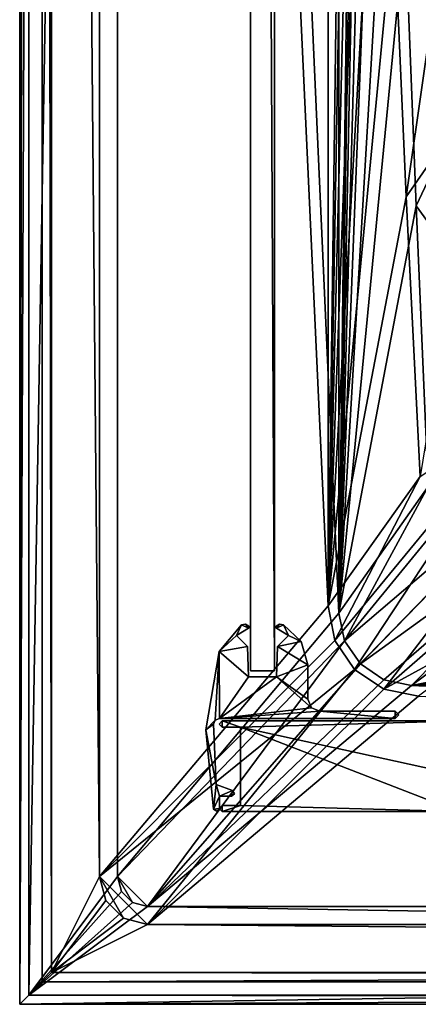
# Model space of a CAD drawing. Header units: metres. Extents: x -904 to 0, y -908 to 0.
# Tile 1 of 136: x -904 to -838, y -904 to -741. Entities that reach past the tile are written whole.
import ezdxf

# ---------------------------------------------------------------- set-up
doc = ezdxf.new("R2010")
doc.units = ezdxf.units.M

msp = doc.modelspace()

# ---------------------------------------------------------------- linework, layer by layer
at = {"layer": 'top01'}
for points in [[(-861.852783, -55.819561, 164.559708), (-861.852783, -848.81958, 164.559708), (-865.852783, -55.819561, 164.559708)], [(-861.852783, -848.81958, 164.559708), (-865.852783, -848.81958, 164.559708), (-865.852783, -55.819561, 164.559708)], [(-861.852783, -55.819561, 2061.559814), (-865.852783, -55.819561, 2061.559814), (-861.852783, -848.81958, 2061.559814)], [(-865.852783, -55.819561, 2061.559814), (-865.852783, -848.81958, 2061.559814), (-861.852783, -848.81958, 2061.559814)], [(-865.852783, -55.819561, 2061.559814), (-865.852783, -55.819561, 164.559708), (-865.852783, -848.81958, 2061.559814)], [(-865.852783, -55.819561, 164.559708), (-865.852783, -848.81958, 164.559708), (-865.852783, -848.81958, 2061.559814)], [(-861.852783, -848.81958, 2061.559814), (-861.852783, -848.81958, 164.559708), (-861.852783, -55.819561, 2061.559814)], [(-861.852783, -848.81958, 164.559708), (-861.852783, -55.819561, 164.559708), (-861.852783, -55.819561, 2061.559814)], [(-861.852783, -848.81958, 2061.559814), (-865.852783, -848.81958, 2061.559814), (-861.852783, -848.81958, 164.559708)], [(-865.852783, -848.81958, 2061.559814), (-865.852783, -848.81958, 164.559708), (-861.852783, -848.81958, 164.559708)]]:
    msp.add_3dface(points, dxfattribs=at)
at = {"layer": 'top01234'}
for points in [[(-867.341309, -841.190796, 163.059662), (-868.167053, -842.968445, 163.059662), (-871.017944, -845.614075, 163.059662)], [(-871.017944, -845.614075, 2063.059814), (-867.341309, -841.190796, 2063.059814), (-871.017944, -845.614075, 163.059662)], [(-867.341309, -841.190796, 2063.059814), (-867.341309, -841.190796, 163.059662), (-871.017944, -845.614075, 163.059662)], [(-871.017944, -845.614075, 2063.059814), (-868.167053, -842.968445, 2063.059814), (-867.341309, -841.190796, 2063.059814)], [(-866.181152, -841.761414, 163.059662), (-868.167053, -842.968445, 163.059662), (-867.341309, -841.190796, 163.059662)], [(-868.167053, -842.968445, 2063.059814), (-866.181152, -841.761414, 2063.059814), (-867.341309, -841.190796, 2063.059814)], [(-866.181152, -841.761414, 2063.059814), (-868.167053, -842.968445, 2063.059814), (-866.181152, -841.761414, 163.059662)], [(-868.167053, -842.968445, 2063.059814), (-868.167053, -842.968445, 163.059662), (-866.181152, -841.761414, 163.059662)], [(-866.672974, -841.098083, 163.059662), (-866.181152, -841.761414, 163.059662), (-867.341309, -841.190796, 163.059662)], [(-867.341309, -841.190796, 2063.059814), (-866.672974, -841.098083, 2063.059814), (-867.341309, -841.190796, 163.059662)], [(-866.672974, -841.098083, 2063.059814), (-866.672974, -841.098083, 163.059662), (-867.341309, -841.190796, 163.059662)], [(-867.341309, -841.190796, 2063.059814), (-866.181152, -841.761414, 2063.059814), (-866.672974, -841.098083, 2063.059814)], [(-866.672974, -841.098083, 163.059662), (-866.096924, -841.449341, 163.059662), (-866.181152, -841.761414, 163.059662)], [(-866.672974, -841.098083, 2063.059814), (-866.096924, -841.449341, 2063.059814), (-866.672974, -841.098083, 163.059662)], [(-866.096924, -841.449341, 2063.059814), (-866.096924, -841.449341, 163.059662), (-866.672974, -841.098083, 163.059662)], [(-866.181152, -841.761414, 2063.059814), (-866.096924, -841.449341, 2063.059814), (-866.672974, -841.098083, 2063.059814)], [(-866.096924, -841.449341, 163.059662), (-866.060181, -841.626648, 163.059662), (-866.181152, -841.761414, 163.059662)], [(-866.181152, -841.761414, 2063.059814), (-866.060181, -841.626648, 2063.059814), (-866.096924, -841.449341, 2063.059814)], [(-866.060181, -841.626648, 2063.059814), (-866.181152, -841.761414, 2063.059814), (-866.060181, -841.626648, 163.059662)], [(-866.181152, -841.761414, 2063.059814), (-866.181152, -841.761414, 163.059662), (-866.060181, -841.626648, 163.059662)], [(-866.096924, -841.449341, 2063.059814), (-866.060181, -841.626648, 2063.059814), (-866.096924, -841.449341, 163.059662)], [(-866.060181, -841.626648, 2063.059814), (-866.060181, -841.626648, 163.059662), (-866.096924, -841.449341, 163.059662)], [(-861.645203, -841.626648, 163.059662), (-861.608643, -841.449341, 163.059662), (-861.524414, -841.761414, 163.059662)], [(-861.645203, -841.626648, 2063.059814), (-861.608643, -841.449341, 2063.059814), (-861.645203, -841.626648, 163.059662)], [(-861.608643, -841.449341, 2063.059814), (-861.608643, -841.449341, 163.059662), (-861.645203, -841.626648, 163.059662)], [(-861.524414, -841.761414, 2063.059814), (-861.608643, -841.449341, 2063.059814), (-861.645203, -841.626648, 2063.059814)], [(-861.524414, -841.761414, 2063.059814), (-861.645203, -841.626648, 2063.059814), (-861.524414, -841.761414, 163.059662)], [(-861.645203, -841.626648, 2063.059814), (-861.645203, -841.626648, 163.059662), (-861.524414, -841.761414, 163.059662)], [(-861.608643, -841.449341, 163.059662), (-861.032532, -841.098083, 163.059662), (-861.524414, -841.761414, 163.059662)], [(-861.608643, -841.449341, 2063.059814), (-861.032532, -841.098083, 2063.059814), (-861.608643, -841.449341, 163.059662)], [(-861.032532, -841.098083, 2063.059814), (-861.032532, -841.098083, 163.059662), (-861.608643, -841.449341, 163.059662)], [(-861.032532, -841.098083, 2063.059814), (-861.608643, -841.449341, 2063.059814), (-861.524414, -841.761414, 2063.059814)], [(-861.524414, -841.761414, 163.059662), (-861.032532, -841.098083, 163.059662), (-860.364197, -841.190796, 163.059662)], [(-860.364197, -841.190796, 2063.059814), (-861.032532, -841.098083, 2063.059814), (-861.524414, -841.761414, 2063.059814)], [(-859.538513, -842.968445, 163.059708), (-861.524414, -841.761414, 163.059662), (-860.364197, -841.190796, 163.059662)], [(-860.364197, -841.190796, 2063.059814), (-861.524414, -841.761414, 2063.059814), (-859.538513, -842.968445, 2063.059814)], [(-859.538513, -842.968445, 2063.059814), (-861.524414, -841.761414, 2063.059814), (-859.538513, -842.968445, 163.059708)], [(-861.524414, -841.761414, 2063.059814), (-861.524414, -841.761414, 163.059662), (-859.538513, -842.968445, 163.059708)], [(-861.032532, -841.098083, 2063.059814), (-860.364197, -841.190796, 2063.059814), (-861.032532, -841.098083, 163.059662)], [(-860.364197, -841.190796, 2063.059814), (-860.364197, -841.190796, 163.059662), (-861.032532, -841.098083, 163.059662)], [(-859.538513, -842.968445, 163.059708), (-860.364197, -841.190796, 163.059662), (-857.436707, -843.95343, 163.059662)], [(-860.364197, -841.190796, 2063.059814), (-857.436707, -843.95343, 2063.059814), (-860.364197, -841.190796, 163.059662)], [(-857.436707, -843.95343, 2063.059814), (-857.436707, -843.95343, 163.059662), (-860.364197, -841.190796, 163.059662)], [(-857.436707, -843.95343, 2063.059814), (-860.364197, -841.190796, 2063.059814), (-859.538513, -842.968445, 2063.059814)], [(-868.167053, -842.968445, 163.059662), (-866.320679, -844.814758, 163.059662), (-871.017944, -845.614075, 163.059662)], [(-866.320679, -844.814758, 2063.059814), (-868.167053, -842.968445, 2063.059814), (-871.017944, -845.614075, 2063.059814)], [(-868.167053, -842.968445, 2063.059814), (-866.320679, -844.814758, 2063.059814), (-868.167053, -842.968445, 163.059662)], [(-866.320679, -844.814758, 2063.059814), (-866.320679, -844.814758, 163.059662), (-868.167053, -842.968445, 163.059662)], [(-861.384888, -844.814758, 163.059662), (-859.538513, -842.968445, 163.059708), (-857.436707, -843.95343, 163.059662)], [(-861.384888, -844.814758, 163.059662), (-861.384888, -844.814758, 2063.059814), (-859.538513, -842.968445, 163.059708)], [(-861.384888, -844.814758, 2063.059814), (-859.538513, -842.968445, 2063.059814), (-859.538513, -842.968445, 163.059708)], [(-857.436707, -843.95343, 2063.059814), (-859.538513, -842.968445, 2063.059814), (-861.384888, -844.814758, 2063.059814)], [(-861.384888, -844.814758, 163.059662), (-857.436707, -843.95343, 163.059662), (-856.352783, -847.830078, 163.059662)], [(-856.352783, -847.830078, 2063.059814), (-857.436707, -843.95343, 2063.059814), (-861.384888, -844.814758, 2063.059814)], [(-857.436707, -843.95343, 2063.059814), (-856.352783, -847.830078, 2063.059814), (-857.436707, -843.95343, 163.059662)], [(-856.352783, -847.830078, 2063.059814), (-856.352783, -847.830078, 163.059662), (-857.436707, -843.95343, 163.059662)], [(-871.017944, -845.614075, 163.059662), (-866.320679, -844.814758, 163.059662), (-866.145935, -849.81958, 163.059662)], [(-866.145935, -849.81958, 2063.059814), (-866.320679, -844.814758, 2063.059814), (-871.017944, -845.614075, 2063.059814)], [(-866.320679, -844.814758, 2063.059814), (-866.145935, -849.81958, 2063.059814), (-866.320679, -844.814758, 163.059662)], [(-866.145935, -849.81958, 2063.059814), (-866.145935, -849.81958, 163.059662), (-866.320679, -844.814758, 163.059662)], [(-861.559631, -849.81958, 163.059662), (-861.384888, -844.814758, 163.059662), (-856.352783, -847.830078, 163.059662)], [(-861.559631, -849.81958, 163.059662), (-861.559631, -849.81958, 2063.059814), (-861.384888, -844.814758, 163.059662)], [(-861.559631, -849.81958, 2063.059814), (-861.384888, -844.814758, 2063.059814), (-861.384888, -844.814758, 163.059662)], [(-856.352783, -847.830078, 2063.059814), (-861.384888, -844.814758, 2063.059814), (-861.559631, -849.81958, 2063.059814)], [(-873.216614, -858.592285, 163.059662), (-871.017944, -845.614075, 163.059662), (-871.661743, -856.994141, 163.059662)], [(-873.216614, -858.592285, 2063.059814), (-871.017944, -845.614075, 2063.059814), (-873.216614, -858.592285, 163.059662)], [(-871.017944, -845.614075, 2063.059814), (-871.017944, -845.614075, 163.059662), (-873.216614, -858.592285, 163.059662)], [(-871.017944, -845.614075, 2063.059814), (-873.216614, -858.592285, 2063.059814), (-871.661743, -856.994141, 2063.059814)], [(-871.661743, -856.994141, 163.059662), (-871.017944, -845.614075, 163.059662), (-870.975769, -856.719604, 163.059662)], [(-870.975769, -856.719604, 2063.059814), (-871.017944, -845.614075, 2063.059814), (-871.661743, -856.994141, 2063.059814)], [(-871.017944, -845.614075, 163.059662), (-866.145935, -849.81958, 163.059662), (-870.975769, -856.719604, 163.059662)], [(-866.145935, -849.81958, 2063.059814), (-871.017944, -845.614075, 2063.059814), (-870.975769, -856.719604, 2063.059814)], [(-861.559631, -849.81958, 163.059662), (-856.352783, -847.830078, 163.059662), (-856.352783, -853.519592, 163.059662)], [(-856.352783, -853.519592, 2063.059814), (-856.352783, -847.830078, 2063.059814), (-861.559631, -849.81958, 2063.059814)], [(-856.352783, -847.830078, 163.059662), (-856.352783, -847.830078, 2063.059814), (-856.352783, -853.519592, 163.059662)], [(-856.352783, -847.830078, 2063.059814), (-856.352783, -853.519592, 2063.059814), (-856.352783, -853.519592, 163.059662)], [(-870.975769, -856.719604, 163.059662), (-861.559631, -849.81958, 163.059662), (-855.764709, -854.931519, 163.059662)], [(-870.975769, -856.719604, 163.059662), (-866.145935, -849.81958, 163.059662), (-861.559631, -849.81958, 163.059662)], [(-861.559631, -849.81958, 2063.059814), (-870.975769, -856.719604, 2063.059814), (-855.764709, -854.931519, 2063.059814)], [(-861.559631, -849.81958, 2063.059814), (-866.145935, -849.81958, 2063.059814), (-870.975769, -856.719604, 2063.059814)], [(-866.145935, -849.81958, 163.059662), (-866.145935, -849.81958, 2063.059814), (-861.559631, -849.81958, 163.059662)], [(-866.145935, -849.81958, 2063.059814), (-861.559631, -849.81958, 2063.059814), (-861.559631, -849.81958, 163.059662)], [(-855.764709, -854.931519, 163.059662), (-861.559631, -849.81958, 163.059662), (-856.352783, -853.519592, 163.059662)], [(-856.352783, -853.519592, 2063.059814), (-861.559631, -849.81958, 2063.059814), (-855.764709, -854.931519, 2063.059814)], [(-856.352783, -853.519592, 2063.059814), (-855.764709, -854.931519, 2063.059814), (-856.352783, -853.519592, 163.059662)], [(-855.764709, -854.931519, 2063.059814), (-855.764709, -854.931519, 163.059662), (-856.352783, -853.519592, 163.059662)], [(-854.352783, -855.519592, 163.059662), (-870.975769, -856.719604, 163.059662), (-855.764709, -854.931519, 163.059662)], [(-855.764709, -854.931519, 2063.059814), (-870.975769, -856.719604, 2063.059814), (-854.352783, -855.519592, 2063.059814)], [(-855.764709, -854.931519, 2063.059814), (-854.352783, -855.519592, 2063.059814), (-855.764709, -854.931519, 163.059662)], [(-854.352783, -855.519592, 2063.059814), (-854.352783, -855.519592, 163.059662), (-855.764709, -854.931519, 163.059662)], [(-871.974182, -857.663757, 163.059662), (-873.216614, -858.592285, 163.059662), (-871.661743, -856.994141, 163.059662)], [(-871.661743, -856.994141, 2063.059814), (-873.216614, -858.592285, 2063.059814), (-871.974182, -857.663757, 2063.059814)], [(-871.661743, -856.994141, 2063.059814), (-871.974182, -857.663757, 2063.059814), (-871.661743, -856.994141, 163.059662)], [(-871.974182, -857.663757, 2063.059814), (-871.974182, -857.663757, 163.059662), (-871.661743, -856.994141, 163.059662)], [(-870.975769, -856.719604, 2063.059814), (-871.661743, -856.994141, 2063.059814), (-870.975769, -856.719604, 163.059662)], [(-871.661743, -856.994141, 2063.059814), (-871.661743, -856.994141, 163.059662), (-870.975769, -856.719604, 163.059662)], [(-841.905396, -856.719604, 163.059662), (-870.975769, -856.719604, 163.059662), (-854.352783, -855.519592, 163.059662)], [(-870.975769, -856.719604, 2063.059814), (-841.905396, -856.719604, 2063.059814), (-854.352783, -855.519592, 2063.059814)], [(-841.905396, -856.719604, 2063.059814), (-870.975769, -856.719604, 2063.059814), (-841.905396, -856.719604, 163.059662)], [(-870.975769, -856.719604, 2063.059814), (-870.975769, -856.719604, 163.059662), (-841.905396, -856.719604, 163.059662)], [(-841.905396, -855.519592, 163.059662), (-841.905396, -856.719604, 163.059662), (-854.352783, -855.519592, 163.059662)], [(-854.352783, -855.519592, 163.059662), (-854.352783, -855.519592, 2063.059814), (-841.905396, -855.519592, 163.059662)], [(-854.352783, -855.519592, 2063.059814), (-841.905396, -855.519592, 2063.059814), (-841.905396, -855.519592, 163.059662)], [(-854.352783, -855.519592, 2063.059814), (-841.905396, -856.719604, 2063.059814), (-841.905396, -855.519592, 2063.059814)], [(-841.905396, -855.519592, 163.059662), (-841.307739, -856.119507, 163.059708), (-841.905396, -856.719604, 163.059662)], [(-841.905396, -855.519592, 2063.059814), (-841.307739, -856.119507, 2063.059814), (-841.905396, -855.519592, 163.059662)], [(-841.307739, -856.119507, 2063.059814), (-841.307739, -856.119507, 163.059708), (-841.905396, -855.519592, 163.059662)], [(-841.905396, -856.719604, 2063.059814), (-841.307739, -856.119507, 2063.059814), (-841.905396, -855.519592, 2063.059814)], [(-841.307739, -856.119507, 2063.059814), (-841.905396, -856.719604, 2063.059814), (-841.307739, -856.119507, 163.059708)], [(-841.905396, -856.719604, 2063.059814), (-841.905396, -856.719604, 163.059662), (-841.307739, -856.119507, 163.059708)], [(-871.974182, -857.663757, 163.059662), (-871.510681, -867.623779, 163.059662), (-873.216614, -858.592285, 163.059662)], [(-873.216614, -858.592285, 2063.059814), (-871.510681, -867.623779, 2063.059814), (-871.974182, -857.663757, 2063.059814)], [(-871.510681, -867.623779, 163.059662), (-871.954956, -871.694763, 163.059662), (-873.216614, -858.592285, 163.059662)], [(-871.954956, -871.694763, 2063.059814), (-873.216614, -858.592285, 2063.059814), (-871.954956, -871.694763, 163.059662)], [(-873.216614, -858.592285, 2063.059814), (-873.216614, -858.592285, 163.059662), (-871.954956, -871.694763, 163.059662)], [(-873.216614, -858.592285, 2063.059814), (-871.954956, -871.694763, 2063.059814), (-871.510681, -867.623779, 2063.059814)], [(-871.974182, -857.663757, 2063.059814), (-871.510681, -867.623779, 2063.059814), (-871.974182, -857.663757, 163.059662)], [(-871.510681, -867.623779, 2063.059814), (-871.510681, -867.623779, 163.059662), (-871.974182, -857.663757, 163.059662)], [(-871.954956, -871.694763, 163.059662), (-871.510681, -867.623779, 163.059662), (-870.982239, -869.57605, 163.059662)], [(-871.954956, -871.694763, 2063.059814), (-870.982239, -869.57605, 2063.059814), (-871.510681, -867.623779, 2063.059814)], [(-871.510681, -867.623779, 163.059662), (-868.811279, -868.606201, 163.059662), (-870.982239, -869.57605, 163.059662)], [(-871.510681, -867.623779, 2063.059814), (-868.811279, -868.606201, 2063.059814), (-871.510681, -867.623779, 163.059662)], [(-868.811279, -868.606201, 2063.059814), (-868.811279, -868.606201, 163.059662), (-871.510681, -867.623779, 163.059662)], [(-871.510681, -867.623779, 2063.059814), (-870.982239, -869.57605, 2063.059814), (-868.811279, -868.606201, 2063.059814)], [(-870.982239, -869.57605, 163.059662), (-870.982239, -871.583313, 163.059662), (-871.954956, -871.694763, 163.059662)], [(-870.982239, -871.583313, 2063.059814), (-870.982239, -869.57605, 2063.059814), (-871.954956, -871.694763, 2063.059814)], [(-870.982239, -869.57605, 163.059662), (-868.811279, -868.606201, 163.059662), (-868.982239, -869.57605, 163.059662)], [(-870.982239, -869.57605, 2063.059814), (-868.982239, -869.57605, 2063.059814), (-868.811279, -868.606201, 2063.059814)], [(-868.982239, -869.57605, 2063.059814), (-870.982239, -869.57605, 2063.059814), (-868.982239, -869.57605, 163.059662)], [(-870.982239, -869.57605, 2063.059814), (-870.982239, -869.57605, 163.059662), (-868.982239, -869.57605, 163.059662)], [(-870.982239, -869.57605, 163.059662), (-870.982239, -869.57605, 2063.059814), (-870.982239, -871.583313, 163.059662)], [(-870.982239, -869.57605, 2063.059814), (-870.982239, -871.583313, 2063.059814), (-870.982239, -871.583313, 163.059662)], [(-868.811279, -868.606201, 163.059662), (-868.49115, -869.162659, 163.059662), (-868.982239, -869.57605, 163.059662)], [(-868.811279, -868.606201, 2063.059814), (-868.982239, -869.57605, 2063.059814), (-868.49115, -869.162659, 2063.059814)], [(-868.49115, -869.162659, 2063.059814), (-868.982239, -869.57605, 2063.059814), (-868.49115, -869.162659, 163.059662)], [(-868.982239, -869.57605, 2063.059814), (-868.982239, -869.57605, 163.059662), (-868.49115, -869.162659, 163.059662)], [(-868.811279, -868.606201, 2063.059814), (-868.49115, -869.162659, 2063.059814), (-868.811279, -868.606201, 163.059662)], [(-868.49115, -869.162659, 2063.059814), (-868.49115, -869.162659, 163.059662), (-868.811279, -868.606201, 163.059662)], [(-870.982239, -871.583313, 163.059662), (-871.419006, -872.07135, 163.059662), (-871.954956, -871.694763, 163.059662)], [(-871.419006, -872.07135, 2063.059814), (-870.982239, -871.583313, 2063.059814), (-871.954956, -871.694763, 2063.059814)], [(-870.982239, -871.583313, 2063.059814), (-871.419006, -872.07135, 2063.059814), (-870.982239, -871.583313, 163.059662)], [(-871.419006, -872.07135, 2063.059814), (-871.419006, -872.07135, 163.059662), (-870.982239, -871.583313, 163.059662)], [(-871.419006, -872.07135, 2063.059814), (-871.954956, -871.694763, 2063.059814), (-871.419006, -872.07135, 163.059662)], [(-871.954956, -871.694763, 2063.059814), (-871.954956, -871.694763, 163.059662), (-871.419006, -872.07135, 163.059662)]]:
    msp.add_3dface(points, dxfattribs=at)
at = {"layer": 'top0123456'}
for points in [[(-870.522095, -857.124084, 2063.059814), (-871.008423, -857.629944, 2063.059814), (-870.504395, -858.123779, 2063.059814)], [(-871.008423, -857.629944, 2063.059814), (-870.522095, -857.124084, 2063.059814), (-871.008423, -857.629944, 164.346085)], [(-870.522095, -857.124084, 2063.059814), (-870.522095, -857.124084, 164.346085), (-871.008423, -857.629944, 164.346085)], [(-870.522095, -857.124084, 164.346085), (-870.504395, -858.123779, 164.346085), (-871.008423, -857.629944, 164.346085)], [(-870.504395, -858.123779, 2063.059814), (-871.008423, -857.629944, 2063.059814), (-870.504395, -858.123779, 164.346085)], [(-871.008423, -857.629944, 2063.059814), (-871.008423, -857.629944, 164.346085), (-870.504395, -858.123779, 164.346085)], [(-830.547852, -857.11731, 2063.059814), (-870.522095, -857.124084, 2063.059814), (-867.510681, -858.123779, 2063.059814)], [(-830.547852, -857.11731, 2063.059814), (-830.547852, -857.11731, 164.346085), (-870.522095, -857.124084, 2063.059814)], [(-830.547852, -857.11731, 164.346085), (-870.522095, -857.124084, 164.346085), (-870.522095, -857.124084, 2063.059814)], [(-830.547852, -857.11731, 164.346085), (-867.510681, -858.123779, 164.346085), (-870.522095, -857.124084, 164.346085)], [(-870.522095, -857.124084, 2063.059814), (-870.504395, -858.123779, 2063.059814), (-867.510681, -858.123779, 2063.059814)], [(-867.510681, -858.123779, 164.346085), (-870.504395, -858.123779, 164.346085), (-870.522095, -857.124084, 164.346085)], [(-870.504395, -858.123779, 164.346085), (-867.510681, -858.123779, 164.346085), (-870.504395, -858.123779, 2063.059814)], [(-867.510681, -858.123779, 164.346085), (-867.510681, -858.123779, 2063.059814), (-870.504395, -858.123779, 2063.059814)], [(-830.547852, -857.11731, 2063.059814), (-867.510681, -858.123779, 2063.059814), (-826.510681, -867.123779, 2063.059814)], [(-867.510681, -858.123779, 164.346085), (-830.547852, -857.11731, 164.346085), (-826.510681, -867.123779, 164.346085)], [(-826.510681, -867.123779, 2063.059814), (-867.510681, -858.123779, 2063.059814), (-831.510681, -872.123779, 2063.059814)], [(-867.510681, -858.123779, 2063.059814), (-867.510681, -871.123779, 2063.059814), (-831.510681, -872.123779, 2063.059814)], [(-867.510681, -871.123779, 2063.059814), (-867.510681, -858.123779, 2063.059814), (-867.510681, -871.123779, 164.346085)], [(-867.510681, -858.123779, 2063.059814), (-867.510681, -858.123779, 164.346085), (-867.510681, -871.123779, 164.346085)], [(-867.510681, -871.123779, 164.346085), (-867.510681, -858.123779, 164.346085), (-831.510681, -872.123779, 164.346085)], [(-831.510681, -872.123779, 164.346085), (-867.510681, -858.123779, 164.346085), (-826.510681, -867.123779, 164.346085)], [(-870.504395, -872.123779, 2063.059814), (-870.515991, -871.123779, 2063.059814), (-871.008484, -871.627686, 2063.059814)], [(-870.515991, -871.123779, 164.346085), (-871.008484, -871.627686, 164.346085), (-870.515991, -871.123779, 2063.059814)], [(-871.008484, -871.627686, 164.346085), (-871.008484, -871.627686, 2063.059814), (-870.515991, -871.123779, 2063.059814)], [(-871.008484, -871.627686, 164.346085), (-870.515991, -871.123779, 164.346085), (-870.504395, -872.123779, 164.346085)], [(-871.008484, -871.627686, 164.346085), (-870.504395, -872.123779, 164.346085), (-871.008484, -871.627686, 2063.059814)], [(-870.504395, -872.123779, 164.346085), (-870.504395, -872.123779, 2063.059814), (-871.008484, -871.627686, 2063.059814)], [(-867.510681, -871.123779, 2063.059814), (-870.515991, -871.123779, 2063.059814), (-870.504395, -872.123779, 2063.059814)], [(-870.515991, -871.123779, 164.346085), (-870.515991, -871.123779, 2063.059814), (-867.510681, -871.123779, 164.346085)], [(-870.515991, -871.123779, 2063.059814), (-867.510681, -871.123779, 2063.059814), (-867.510681, -871.123779, 164.346085)], [(-870.515991, -871.123779, 164.346085), (-867.510681, -871.123779, 164.346085), (-870.504395, -872.123779, 164.346085)], [(-831.510681, -872.123779, 2063.059814), (-867.510681, -871.123779, 2063.059814), (-870.504395, -872.123779, 2063.059814)], [(-870.504395, -872.123779, 164.346085), (-867.510681, -871.123779, 164.346085), (-831.510681, -872.123779, 164.346085)], [(-831.510681, -872.123779, 2063.059814), (-870.504395, -872.123779, 2063.059814), (-831.510681, -872.123779, 164.346085)], [(-870.504395, -872.123779, 2063.059814), (-870.504395, -872.123779, 164.346085), (-831.510681, -872.123779, 164.346085)]]:
    msp.add_3dface(points, dxfattribs=at)
at = {"layer": 'top0123458'}
for points in [[(-904.0047, 0), (-904.0047, -904.007874), (-902.477478, -1.527202, 175)], [(-900.269531, -3.735142), (-904.0047, -904.007874), (-904.0047, 0)], [(-904.0047, -904.007874), (-902.477478, -902.480652, 175), (-902.477478, -1.527202, 175)], [(-902.477478, -1.527202, 175), (-902.477478, -902.480652, 175), (-887.808289, -21.156561, 175)], [(-900.269531, -3.735142), (-900.269531, -900.272766), (-904.0047, -904.007874)], [(-900.269531, -900.272766), (-900.269531, -3.735142), (-898.768494, -898.771729, 172)], [(-900.269531, -3.735142), (-898.768494, -5.236164, 172), (-898.768494, -898.771729, 172)], [(-890.808289, -21.156561, 172), (-890.808289, -882.851196, 172), (-898.768494, -5.236164, 172)], [(-898.768494, -5.236164, 172), (-890.808289, -882.851196, 172), (-898.768494, -898.771729, 172)], [(-887.808289, -21.156561, 175), (-902.477478, -902.480652, 175), (-887.808289, -882.851196, 175)], [(-852.997375, -65.933052, 160.059708), (-852.997375, -838.075195, 160.059708), (-890.808289, -21.156561, 160.059708)], [(-890.808289, -21.156561, 160.059708), (-852.997375, -838.075195, 160.059708), (-890.808289, -882.851196, 160.059708)], [(-890.808289, -21.156561, 172), (-890.808289, -21.156561, 160.059708), (-890.808289, -882.851196, 172)], [(-890.808289, -21.156561, 160.059708), (-890.808289, -882.851196, 160.059708), (-890.808289, -882.851196, 172)], [(-887.808289, -882.851196, 175), (-887.808289, -882.851196, 163.059708), (-887.808289, -21.156561, 175)], [(-887.808289, -882.851196, 163.059708), (-887.808289, -21.156561, 163.059708), (-887.808289, -21.156561, 175)], [(-887.808289, -882.851196, 163.059708), (-851.22168, -839.286743, 163.059708), (-887.808289, -21.156561, 163.059708)], [(-851.22168, -839.286743, 163.059708), (-851.196777, -65.135635, 163.059708), (-887.808289, -21.156561, 163.059708)], [(-851.22168, -839.286743, 163.059708), (-846.315063, -446.429077, 139.342911), (-851.196777, -65.135635, 163.059708)], [(-852.997375, -65.933052, 160.059708), (-848.4375, -492.117371, 136.350708), (-852.997375, -838.075195, 160.059708)], [(-845.858337, -492.946259, 138.861801), (-846.315063, -446.429077, 139.342911), (-851.22168, -839.286743, 163.059708)], [(-848.4375, -492.117371, 136.350708), (-847.676453, -538.515747, 135.774841), (-852.997375, -838.075195, 160.059708)], [(-845.174438, -539.458984, 138.414886), (-845.858337, -492.946259, 138.861801), (-851.22168, -839.286743, 163.059708)], [(-852.997375, -838.075195, 160.059708), (-847.676453, -538.515747, 135.774841), (-846.663086, -584.9151, 135.202789)], [(-845.174438, -539.458984, 138.414886), (-851.22168, -839.286743, 163.059708), (-844.269592, -585.965393, 137.99733)], [(-846.663086, -584.9151, 135.202789), (-845.398865, -631.308167, 134.633224), (-852.997375, -838.075195, 160.059708)], [(-851.22168, -839.286743, 163.059708), (-843.146301, -632.463501, 137.603348), (-844.269592, -585.965393, 137.99733)], [(-845.398865, -631.308167, 134.633224), (-843.882751, -677.687317, 134.064804), (-852.997375, -838.075195, 160.059708)], [(-841.805481, -678.951477, 137.226837), (-843.146301, -632.463501, 137.603348), (-851.22168, -839.286743, 163.059708)], [(-852.997375, -838.075195, 160.059708), (-843.882751, -677.687317, 134.064804), (-842.111816, -724.045715, 133.496368)], [(-851.22168, -839.286743, 163.059708), (-840.244751, -725.427124, 136.861481), (-841.805481, -678.951477, 137.226837)], [(-825.9552, -745.53772, 108.959702), (-829.628296, -704.232666, 110.041313), (-840.244751, -725.427124, 136.861481)], [(-840.083008, -770.377747, 132.927322), (-842.111816, -724.045715, 133.496368), (-831.226318, -708.327942, 106.933044)], [(-827.168579, -751.790588, 105.794937), (-840.083008, -770.377747, 132.927322), (-831.226318, -708.327942, 106.933044)], [(-852.997375, -838.075195, 160.059708), (-842.111816, -724.045715, 133.496368), (-840.083008, -770.377747, 132.927322)], [(-838.46106, -771.888306, 136.501175), (-840.244751, -725.427124, 136.861481), (-851.22168, -839.286743, 163.059708)], [(-838.46106, -771.888306, 136.501175), (-825.9552, -745.53772, 108.959702), (-840.244751, -725.427124, 136.861481)], [(-820.821167, -796.13562, 107.63475), (-825.9552, -745.53772, 108.959702), (-838.46106, -771.888306, 136.501175)], [(-837.795349, -816.680847, 132.357834), (-840.083008, -770.377747, 132.927322), (-827.168579, -751.790588, 105.794937)], [(-837.795349, -816.680847, 132.357834), (-852.997375, -838.075195, 160.059708), (-840.083008, -770.377747, 132.927322)], [(-836.45575, -818.327637, 136.139038), (-838.46106, -771.888306, 136.501175), (-851.22168, -839.286743, 163.059708)], [(-836.45575, -818.327637, 136.139038), (-820.821167, -796.13562, 107.63475), (-838.46106, -771.888306, 136.501175)], [(-813.107849, -812.158813, 107.215164), (-818.328186, -804.799316, 107.407883), (-850.268555, -843.842407, 163.059708)], [(-850.268555, -843.842407, 163.059708), (-818.328186, -804.799316, 107.407883), (-836.45575, -818.327637, 136.139038)], [(-837.795349, -816.680847, 132.357834), (-819.842468, -804.894165, 104.404373), (-851.861267, -843.786926, 160.059708)], [(-851.861267, -843.786926, 160.059708), (-819.842468, -804.894165, 104.404373), (-848.625854, -848.629028, 160.059708)], [(-819.842468, -804.894165, 104.404373), (-814.074097, -813.05603, 104.190643), (-848.625854, -848.629028, 160.059708)], [(-847.645447, -847.692322, 163.059708), (-813.107849, -812.158813, 107.215164), (-850.268555, -843.842407, 163.059708)], [(-805.771973, -817.407288, 107.077728), (-813.107849, -812.158813, 107.215164), (-847.645447, -847.692322, 163.059708)], [(-848.625854, -848.629028, 160.059708), (-814.074097, -813.05603, 104.190643), (-843.783691, -851.864441, 160.059708)], [(-814.074097, -813.05603, 104.190643), (-805.933838, -818.856873, 104.038742), (-843.783691, -851.864441, 160.059708)], [(-852.997375, -838.075195, 160.059708), (-837.795349, -816.680847, 132.357834), (-851.861267, -843.786926, 160.059708)], [(-843.784302, -850.29895, 163.059708), (-805.771973, -817.407288, 107.077728), (-847.645447, -847.692322, 163.059708)], [(-805.771973, -817.407288, 107.077728), (-843.784302, -850.29895, 163.059708), (-839.225647, -851.240662, 163.059708)], [(-797.112854, -819.933044, 107.011589), (-805.771973, -817.407288, 107.077728), (-839.225647, -851.240662, 163.059708)], [(-836.45575, -818.327637, 136.139038), (-851.22168, -839.286743, 163.059708), (-850.268555, -843.842407, 163.059708)], [(-843.783691, -851.864441, 160.059708), (-805.933838, -818.856873, 104.038742), (-817.203064, -837.322876, 132.012711)], [(-797.112854, -819.933044, 107.011589), (-839.225647, -851.240662, 163.059708), (-772.119812, -837.900208, 135.220245)], [(-817.203064, -837.322876, 132.012711), (-838.072021, -853.000549, 160.059708), (-843.783691, -851.864441, 160.059708)], [(-852.997375, -838.075195, 160.059708), (-851.861267, -843.786926, 160.059708), (-890.808289, -882.851196, 160.059708)], [(-839.225647, -851.240662, 163.059708), (-725.721252, -839.710754, 134.989182), (-772.119812, -837.900208, 135.220245)], [(-850.268555, -843.842407, 163.059708), (-851.22168, -839.286743, 163.059708), (-887.808289, -882.851196, 163.059708)], [(-725.721252, -839.710754, 134.989182), (-839.225647, -851.240662, 163.059708), (-679.305298, -841.25354, 134.780884)], [(-839.225647, -851.240662, 163.059708), (-632.875061, -842.529358, 134.601746), (-679.305298, -841.25354, 134.780884)], [(-890.808289, -882.851196, 160.059708), (-851.861267, -843.786926, 160.059708), (-848.625854, -848.629028, 160.059708)], [(-882.848145, -887.811401, 163.059708), (-850.268555, -843.842407, 163.059708), (-887.808289, -882.851196, 163.059708)], [(-847.645447, -847.692322, 163.059708), (-850.268555, -843.842407, 163.059708), (-882.848145, -887.811401, 163.059708)], [(-839.225647, -851.240662, 163.059708), (-586.433167, -843.538269, 134.456757), (-632.875061, -842.529358, 134.601746)], [(-539.982422, -844.277161, 134.349136), (-586.433167, -843.538269, 134.456757), (-839.225647, -851.240662, 163.059708)], [(-65.361061, -851.239258, 163.059708), (-539.982422, -844.277161, 134.349136), (-839.225647, -851.240662, 163.059708)], [(-890.808289, -882.851196, 160.059708), (-848.625854, -848.629028, 160.059708), (-882.848145, -890.811401, 160.059708)], [(-843.784302, -850.29895, 163.059708), (-847.645447, -847.692322, 163.059708), (-882.848145, -887.811401, 163.059708)], [(-882.848145, -890.811401, 160.059708), (-848.625854, -848.629028, 160.059708), (-843.783691, -851.864441, 160.059708)], [(-843.784302, -850.29895, 163.059708), (-882.848145, -887.811401, 163.059708), (-839.225647, -851.240662, 163.059708)], [(-882.848145, -887.811401, 163.059708), (-21.156563, -887.811523, 163.059708), (-839.225647, -851.240662, 163.059708)], [(-843.783691, -851.864441, 160.059708), (-838.072021, -853.000549, 160.059708), (-882.848145, -890.811401, 160.059708)], [(-839.225647, -851.240662, 163.059708), (-21.156563, -887.811523, 163.059708), (-65.361061, -851.239258, 163.059708)], [(-882.848145, -890.811401, 160.059708), (-838.072021, -853.000549, 160.059708), (-21.156563, -890.811523, 160.059708)], [(-902.477478, -902.480652, 175), (-887.143799, -885.331299, 175), (-887.808289, -882.851196, 175)], [(-890.808289, -882.851196, 172), (-889.741882, -886.831299, 172), (-898.768494, -898.771729, 172)], [(-886.828247, -889.744934, 160.059708), (-890.808289, -882.851196, 160.059708), (-882.848145, -890.811401, 160.059708)], [(-886.828247, -889.744934, 160.059708), (-889.741882, -886.831299, 160.059708), (-890.808289, -882.851196, 160.059708)], [(-890.808289, -882.851196, 172), (-890.808289, -882.851196, 160.059708), (-889.741882, -886.831299, 172)], [(-890.808289, -882.851196, 160.059708), (-889.741882, -886.831299, 160.059708), (-889.741882, -886.831299, 172)], [(-887.808289, -882.851196, 163.059708), (-887.808289, -882.851196, 175), (-887.143799, -885.331299, 163.059708)], [(-887.808289, -882.851196, 175), (-887.143799, -885.331299, 175), (-887.143799, -885.331299, 163.059708)], [(-887.143799, -885.331299, 163.059708), (-885.328247, -887.146851, 163.059708), (-887.808289, -882.851196, 163.059708)], [(-885.328247, -887.146851, 163.059708), (-882.848145, -887.811401, 163.059708), (-887.808289, -882.851196, 163.059708)], [(-902.477478, -902.480652, 175), (-885.328247, -887.146851, 175), (-887.143799, -885.331299, 175)], [(-887.143799, -885.331299, 163.059708), (-887.143799, -885.331299, 175), (-885.328247, -887.146851, 175)], [(-885.328247, -887.146851, 175), (-885.328247, -887.146851, 163.059708), (-887.143799, -885.331299, 163.059708)], [(-882.848145, -887.811401, 175), (-885.328247, -887.146851, 175), (-902.477478, -902.480652, 175)], [(-1.527202, -902.480652, 175), (-882.848145, -887.811401, 175), (-902.477478, -902.480652, 175)], [(-898.768494, -898.771729, 172), (-889.741882, -886.831299, 172), (-886.828247, -889.744934, 172)], [(-889.741882, -886.831299, 172), (-889.741882, -886.831299, 160.059708), (-886.828247, -889.744934, 172)], [(-889.741882, -886.831299, 160.059708), (-886.828247, -889.744934, 160.059708), (-886.828247, -889.744934, 172)], [(-882.848145, -887.811401, 175), (-882.848145, -887.811401, 163.059708), (-885.328247, -887.146851, 175)], [(-882.848145, -887.811401, 163.059708), (-885.328247, -887.146851, 163.059708), (-885.328247, -887.146851, 175)], [(-882.848145, -887.811401, 175), (-21.156563, -887.811523, 175), (-882.848145, -887.811401, 163.059708)], [(-21.156563, -887.811523, 175), (-21.156563, -887.811523, 163.059708), (-882.848145, -887.811401, 163.059708)], [(-21.156563, -887.811523, 175), (-882.848145, -887.811401, 175), (-1.527202, -902.480652, 175)], [(-886.828247, -889.744934, 172), (-882.848145, -890.811401, 172), (-898.768494, -898.771729, 172)], [(-898.768494, -898.771729, 172), (-882.848145, -890.811401, 172), (-5.236164, -898.771729, 172)], [(-886.828247, -889.744934, 172), (-886.828247, -889.744934, 160.059708), (-882.848145, -890.811401, 172)], [(-886.828247, -889.744934, 160.059708), (-882.848145, -890.811401, 160.059708), (-882.848145, -890.811401, 172)], [(-882.848145, -890.811401, 172), (-21.156563, -890.811523, 172), (-5.236164, -898.771729, 172)], [(-882.848145, -890.811401, 160.059708), (-21.156563, -890.811523, 160.059708), (-882.848145, -890.811401, 172)], [(-21.156563, -890.811523, 160.059708), (-21.156563, -890.811523, 172), (-882.848145, -890.811401, 172)], [(-900.269531, -900.272766), (-898.768494, -898.771729, 172), (-667.002319, -899.13855, 129.962463)], [(-667.002319, -900.272766), (-900.269531, -900.272766), (-667.002319, -899.13855, 129.962463)], [(-667.002319, -899.13855, 129.962463), (-898.768494, -898.771729, 172), (-5.236164, -898.771729, 172)], [(-900.269531, -900.272766), (-667.002319, -900.272766), (-904.0047, -904.007874)], [(-904.0047, -904.007874), (-667.002319, -900.272766), (-667.002319, -904.007874)], [(-904.0047, -904.007874), (-667.002319, -902.873413, 129.995056), (-902.477478, -902.480652, 175)], [(-667.002319, -902.873413, 129.995056), (-237.002335, -902.873413, 129.995056), (-902.477478, -902.480652, 175)], [(-902.477478, -902.480652, 175), (-237.002335, -902.873413, 129.995056), (-1.527202, -902.480652, 175)], [(-904.0047, -904.007874), (-667.002319, -904.007874), (-667.002319, -902.873413, 129.995056)]]:
    msp.add_3dface(points, dxfattribs=at)

doc.saveas('drawing.dxf')
